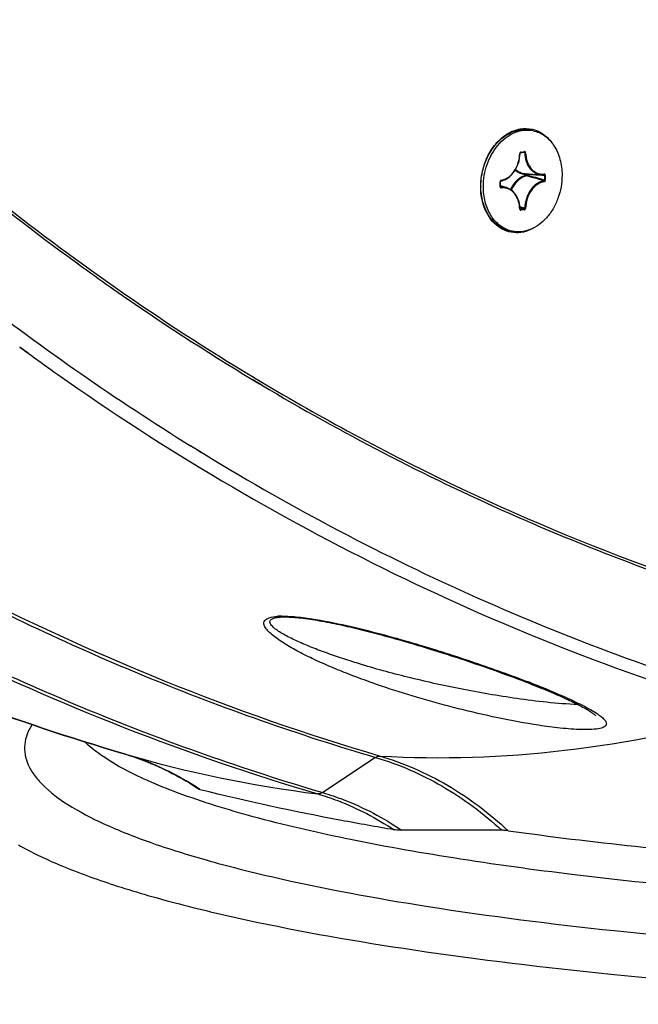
# Model space of a CAD drawing. Header units: millimetres. Extents: x 0 to 420, y -341 to 792.
# Tile 43 of 256: x 175 to 183, y 29 to 42. Entities that reach past the tile are written whole.
import ezdxf

# ---------------------------------------------------------------- set-up
doc = ezdxf.new("R2010")
doc.units = ezdxf.units.MM
doc.header["$LTSCALE"] = 23.1
doc.layers.get('0').update_dxf_attribs({"linetype": 'CONTINUOUS'})
doc.layers.add('AXES', color=7, linetype='CONTINUOUS')

msp = doc.modelspace()

# ---------------------------------------------------------------- linework, layer by layer
at = {"color": 7, "linetype": 'Continuous'}
for p, q in [((181.6626, 40.7061), (181.7139, 40.7136)), ((181.6669, 40.7134), (181.7182, 40.7209)), ((181.7196, 40.7064), (181.6797, 40.7086)), ((181.7139, 40.7136), (181.7142, 40.7136)), ((181.7142, 40.7136), (181.7158, 40.7133)), ((181.725, 40.4311), (181.9372, 40.416)), ((181.7382, 40.4232), (181.7382, 40.4098)), ((181.7497, 40.4232), (181.7497, 40.4097)), ((181.3935, 40.2563), (181.3935, 40.3222)), ((181.3966, 40.2574), (181.3966, 40.3233)), ((181.9743, 40.4168), (181.9746, 40.4168)), ((181.98, 40.4094), (181.98, 40.3435)), ((181.9915, 40.4093), (181.9915, 40.3434)), ((181.3966, 40.2733), (181.4885, 40.2411)), ((181.4013, 40.2508), (181.3979, 40.2521)), ((181.6541, 39.9564), (181.6551, 39.9527)), ((181.7196, 39.9706), (181.6553, 39.9895)), ((181.7132, 39.9615), (181.656, 39.9785)), ((181.6619, 39.9541), (181.6582, 39.9555)), ((181.6619, 39.9541), (181.6595, 39.9543)), ((181.7132, 39.9615), (181.6619, 39.9541)), ((181.7182, 39.9522), (181.6669, 39.9447)), ((175.771, 39.2609), (175.8122, 39.2309)), ((175.7723, 39.2635), (175.8136, 39.2337)), ((176.2337, 38.9297), (176.2822, 38.8957)), ((176.2339, 38.9303), (176.2704, 38.904)), ((176.2704, 38.904), (176.2823, 38.8959)), ((175.0344, 38.1326), (175.0654, 38.11)), ((175.0355, 38.1347), (175.1488, 38.0526)), ((175.0654, 38.11), (175.1163, 38.0728)), ((175.1163, 38.0728), (175.1476, 38.05)), ((175.4878, 37.806), (175.5372, 37.771)), ((175.4881, 37.8067), (175.5372, 37.7711)), ((178.1196, 37.7007), (178.2085, 37.6474)), ((178.1209, 37.7037), (178.2399, 37.6324)), ((178.1367, 37.7292), (178.1437, 37.7249)), ((178.1379, 37.7321), (178.145, 37.7279)), ((178.2085, 37.6474), (178.2386, 37.6294)), ((177.2958, 36.8266), (177.365, 36.7838)), ((177.2966, 36.8285), (177.503, 36.7025)), ((177.365, 36.7838), (177.4414, 36.7368)), ((177.4414, 36.7368), (177.5019, 36.6998)), ((178.4711, 34.556), (178.4712, 34.556)), ((176.4195, 32.7447), (176.417, 32.7454)), ((176.4195, 32.7447), (176.4172, 32.7454)), ((179.7447, 32.6983), (179.0459, 32.2325))]:
    msp.add_line(p, q, dxfattribs=at)
for points in [[(181.6569, 40.6962), (181.6569, 40.6965), (181.6571, 40.6981), (181.6575, 40.6998), (181.658, 40.7014), (181.6587, 40.7028), (181.6596, 40.7039), (181.6604, 40.7049), (181.6613, 40.7055), (181.662, 40.7059), (181.6626, 40.7061), (181.6626, 40.7061)], [(181.3966, 40.3233), (181.3966, 40.3235), (181.3967, 40.3252), (181.397, 40.3269), (181.3976, 40.3285), (181.3983, 40.3299), (181.3991, 40.3311), (181.3999, 40.3321), (181.4008, 40.3328), (181.4015, 40.3332), (181.4021, 40.3334), (181.4022, 40.3335)], [(181.3991, 40.2511), (181.3989, 40.2512), (181.3985, 40.2515), (181.398, 40.2521), (181.3974, 40.253), (181.397, 40.2542), (181.3967, 40.2557), (181.3966, 40.2574)], [(181.6595, 39.9543), (181.6593, 39.9544), (181.6589, 39.9547), (181.6584, 39.9553), (181.6578, 39.9562), (181.6574, 39.9573), (181.6571, 39.9588), (181.6569, 39.9603)], [(178.4711, 34.556), (178.4847, 34.5572), (178.5011, 34.5582), (178.5188, 34.5589), (178.538, 34.5592), (178.5584, 34.5592), (178.58, 34.5588), (178.6028, 34.558), (178.6266, 34.5568), (178.6514, 34.5552), (178.6771, 34.5532), (178.7037, 34.5508), (178.731, 34.5481), (178.7591, 34.545), (178.7878, 34.5416), (178.8172, 34.5378), (178.8471, 34.5337), (178.8776, 34.5293), (178.9085, 34.5246), (178.9398, 34.5196), (178.9715, 34.5143), (179.0035, 34.5088), (179.0358, 34.5031), (179.0683, 34.497), (179.1011, 34.4908), (179.1341, 34.4844), (179.1674, 34.4778), (179.2007, 34.4709), (179.2343, 34.4639), (179.268, 34.4567), (179.3019, 34.4493), (179.3359, 34.4417), (179.3701, 34.434), (179.4044, 34.4261), (179.4388, 34.4181), (179.4734, 34.4099), (179.5081, 34.4016), (179.5429, 34.3931), (179.5777, 34.3845), (179.6127, 34.3757), (179.6479, 34.3669), (179.6831, 34.3578), (179.7183, 34.3487), (179.7537, 34.3394), (179.7893, 34.33), (179.8249, 34.3205), (179.8607, 34.3108), (179.8967, 34.301), (179.9328, 34.2911), (179.9692, 34.281), (180.0058, 34.2708), (180.0426, 34.2604), (180.0797, 34.2498), (180.117, 34.2391), (180.1546, 34.2282), (180.1925, 34.2171), (180.2307, 34.2059), (180.2692, 34.1944), (180.3081, 34.1828), (180.3474, 34.171), (180.3872, 34.1589), (180.4277, 34.1465), (180.4689, 34.1338), (180.5108, 34.1208), (180.5537, 34.1074), (180.5973, 34.0936), (180.6417, 34.0795), (180.6867, 34.0651), (180.7324, 34.0504), (180.7785, 34.0354), (180.8251, 34.0201), (180.8722, 34.0046), (180.9196, 33.9888), (180.9675, 33.9728), (181.0158, 33.9565), (181.0644, 33.9399), (181.1135, 33.9231), (181.1629, 33.906), (181.2127, 33.8886), (181.2628, 33.8709), (181.3133, 33.853), (181.3641, 33.8348), (181.4152, 33.8164), (181.4666, 33.7976), (181.5183, 33.7786), (181.5703, 33.7593), (181.6224, 33.7397), (181.6748, 33.7198), (181.7274, 33.6996)], [(181.7274, 33.6996), (181.7788, 33.6797), (181.8131, 33.6662), (181.8469, 33.6529), (181.8802, 33.6396), (181.9129, 33.6264), (181.9452, 33.6133), (181.9769, 33.6003), (182.008, 33.5875), (182.0386, 33.5747), (182.0686, 33.562), (182.0981, 33.5495), (182.127, 33.537), (182.1554, 33.5247), (182.1831, 33.5125), (182.2102, 33.5004), (182.2368, 33.4885), (182.2627, 33.4766), (182.288, 33.4649), (182.3126, 33.4534), (182.3366, 33.4419), (182.36, 33.4306), (182.3827, 33.4195), (182.4047, 33.4085), (182.426, 33.3976), (182.4466, 33.387), (182.4665, 33.3764), (182.4856, 33.3661), (182.504, 33.356), (182.5216, 33.346), (182.5383, 33.3363), (182.554, 33.3269), (182.5685, 33.318), (182.5814, 33.3099), (182.593, 33.3023), (182.6036, 33.2951), (182.6132, 33.2884), (182.622, 33.282), (182.6299, 33.276), (182.6369, 33.2704), (182.643, 33.2653), (182.6482, 33.2608), (182.6524, 33.2569), (182.6555, 33.2538), (182.6576, 33.2516), (182.6586, 33.2505)]]:
    msp.add_lwpolyline(points, dxfattribs=at)
for centre, radius, start, end in [((181.6765, 40.6947), 0.0226, 165.2217, 175.47875), ((181.6751, 40.6948), 0.0212, 175.51817, 178.81911), ((181.7134, 40.717), 0.00345, 278.34536, 282.50422), ((181.7335, 40.6354), 0.2121, 261.2211, 261.46472), ((181.7342, 40.6403), 0.217, 261.47326, 263.87965), ((181.7353, 40.6502), 0.2271, 263.87669, 267.546), ((181.7347, 40.6339), 0.2107, 267.51253, 270.95894), ((183.5119, 67.9823), 27.6154, 266.34133, 266.82005), ((181.4159, 40.3221), 0.0223, 166.45126, 179.9205), ((181.8094, 40.1617), 0.2477, 105.35182, 110.00952), ((181.8026, 40.1756), 0.2429, 105.37085, 108.60875), ((173.2752, 10.626), 30.9555, 73.68002, 74.12281), ((173.3126, 10.6346), 30.9474, 73.73571, 74.1794), ((181.9514, 40.6204), 0.2049, 266.00065, 276.41641), ((182.0179, 40.2595), 0.8811, 179.72708, 179.99994), ((181.6744, 39.9594), 0.0205, 181.15164, 188.44112), ((195.0272, 65.6742), 32.6873, 233.99603, 234.90405), ((194.6801, 65.1743), 32.0788, 235.00373, 238.91926), ((194.681, 65.185), 32.0553, 235.01265, 238.92766), ((194.8929, 65.2154), 33.5833, 233.98817, 234.70247), ((194.2511, 64.4856), 31.2343, 238.95595, 241.54711), ((193.689, 63.3959), 30.0084, 241.49942, 253.0561), ((178.5079, 33.7134), 0.8558, 92.48838, 94.3074), ((178.5159, 33.5328), 1.0366, 90.91501, 92.4958), ((188.0877, 62.934), 32.0406, 243.76908, 253.48818), ((176.6159, 20.3391), 14.318, 68.72994, 68.90657), ((181.0224, 48.5381), 16.4505, 253.74315, 262.87269), ((175.3992, 29.3023), 3.5904, 71.16645, 73.49113), ((175.3931, 29.2843), 3.6094, 69.79032, 71.16711), ((175.3891, 29.2732), 3.6212, 68.95386, 69.79057), ((175.2532, 29.0184), 3.9106, 56.26482, 56.4819), ((180.6767, -60.0446), 91.7809, 89.538717, 90.366625), ((176.8999, 34.8442), 3.803, 240.34077, 240.82798)]:
    msp.add_arc(centre, radius, start, end, dxfattribs=at)
for points, knots in [([(171.7052, 42.7497), (172.0248, 42.4297), (173.3112, 41.1894), (174.6926, 40.0471), (175.771, 39.2609)], [0, 0, 0, 0, 0.2531144, 1, 1, 1, 1]), ([(161.0032, 42.5321), (162.0837, 41.3671), (164.3589, 39.1919), (168.1214, 36.4258), (172.1435, 34.2343), (174.9797, 33.1704), (176.417, 32.7454)], [0, 0, 0, 0, 0.2581268, 0.509813, 0.7565122, 1, 1, 1, 1]), ([(176.4172, 32.7454), (174.9806, 33.1701), (172.1456, 34.234), (168.1252, 36.4265), (164.3642, 39.1949), (162.0902, 41.3724), (161.0103, 42.5386)], [0, 0, 0, 0, 0.2433922, 0.4900446, 0.7417573, 1, 1, 1, 1]), ([(172.0667, 42.4372), (172.3994, 42.113), (173.7386, 40.8579), (175.1776, 39.7087), (176.3007, 38.9228)], [0, 0, 0, 0, 0.2531553, 1, 1, 1, 1]), ([(171.7497, 41.1305), (172.6064, 40.315), (174.3837, 38.7813), (176.3097, 37.4382), (177.2958, 36.8266)], [0, 0, 0, 0, 0.5047692, 1, 1, 1, 1]), ([(181.1367, 40.2637), (181.1374, 40.4046), (181.1884, 40.6171), (181.3416, 40.8434), (181.4869, 40.9667), (181.6525, 41.032), (181.8232, 41.0293), (181.9783, 40.957), (182.0566, 40.8726), (182.0891, 40.8247)], [0, 0, 0, 0, 0.2845657, 0.4210586, 0.5475476, 0.6636177, 0.7730645, 0.8829195, 1, 1, 1, 1]), ([(181.4022, 40.3335), (181.4192, 40.3365), (181.4533, 40.347), (181.5182, 40.3836), (181.5878, 40.4566), (181.6419, 40.569), (181.6561, 40.6536), (181.6569, 40.6962)], [0, 0, 0, 0, 0.1088866, 0.2229267, 0.4675131, 0.7308937, 1, 1, 1, 1]), ([(181.4062, 40.3407), (181.4226, 40.3436), (181.4556, 40.3538), (181.5018, 40.3799), (181.5441, 40.4163), (181.5943, 40.4774), (181.6392, 40.5708), (181.653, 40.6535), (181.6539, 40.6953)], [0, 0, 0, 0, 0.1077414, 0.2210458, 0.3406151, 0.4662081, 0.7301339, 1, 1, 1, 1]), ([(181.6539, 40.6953), (181.6547, 40.6954), (181.6555, 40.6955), (181.6569, 40.6959), (181.6569, 40.6962)], [0, 0, 0, 0, 0.7019746, 1, 1, 1, 1]), ([(181.6669, 40.7134), (181.666, 40.7133), (181.6624, 40.7123), (181.6595, 40.7097), (181.6578, 40.7074)], [0, 0, 0, 0, 0.2329252, 1, 1, 1, 1]), ([(181.6669, 40.7134), (181.6669, 40.7117), (181.6664, 40.7086), (181.6639, 40.7063), (181.6626, 40.7061)], [0, 0, 0, 0, 0.5715049, 1, 1, 1, 1]), ([(181.7182, 40.7209), (181.7182, 40.7192), (181.7177, 40.7163), (181.7154, 40.7139), (181.7142, 40.7136)], [0, 0, 0, 0, 0.5689745, 1, 1, 1, 1]), ([(181.7158, 40.7133), (181.717, 40.7129), (181.7192, 40.7108), (181.7197, 40.7079), (181.7196, 40.7064)], [0, 0, 0, 0, 0.4671533, 1, 1, 1, 1]), ([(181.7311, 40.7065), (181.731, 40.7104), (181.7293, 40.7164), (181.7233, 40.7208), (181.7198, 40.7211), (181.7182, 40.7209)], [0, 0, 0, 0, 0.5378087, 0.7725642, 1, 1, 1, 1]), ([(181.7311, 40.7065), (181.7292, 40.7062), (181.7254, 40.7059), (181.7215, 40.7061), (181.7196, 40.7064)], [0, 0, 0, 0, 0.5088315, 1, 1, 1, 1]), ([(181.7196, 40.7064), (181.7204, 40.6692), (181.7311, 40.5976), (181.77, 40.5173), (181.8141, 40.4683), (181.8516, 40.4408), (181.893, 40.4226), (181.9225, 40.4171), (181.9372, 40.416)], [0, 0, 0, 0, 0.2810527, 0.5397921, 0.6605232, 0.7762245, 0.8886238, 1, 1, 1, 1]), ([(181.7311, 40.7065), (181.7319, 40.6667), (181.7416, 40.6077), (181.7729, 40.5379), (181.8036, 40.4941), (181.8411, 40.4594), (181.884, 40.4352), (181.9308, 40.4226), (181.963, 40.4224), (181.9789, 40.4242)], [0, 0, 0, 0, 0.2823306, 0.4148461, 0.5404614, 0.6597463, 0.7743321, 0.8867493, 1, 1, 1, 1]), ([(181.5924, 40.4755), (181.6081, 40.4625), (181.6424, 40.4406), (181.6815, 40.4288), (181.7011, 40.4258)], [0, 0, 0, 0, 0.5064426, 1, 1, 1, 1]), ([(181.5979, 40.4846), (181.6158, 40.4692), (181.6558, 40.4438), (181.702, 40.4327), (181.725, 40.4311)], [0, 0, 0, 0, 0.5066181, 1, 1, 1, 1]), ([(181.7382, 40.4232), (181.7383, 40.424), (181.7387, 40.4264), (181.74, 40.429), (181.7415, 40.43)], [0, 0, 0, 0, 0.2844905, 1, 1, 1, 1]), ([(181.7382, 40.4232), (181.7401, 40.4235), (181.744, 40.4237), (181.7478, 40.4235), (181.7497, 40.4232)], [0, 0, 0, 0, 0.5081954, 1, 1, 1, 1]), ([(181.7468, 40.4296), (181.7472, 40.4292), (181.7489, 40.4275), (181.7496, 40.425), (181.7497, 40.4232)], [0, 0, 0, 0, 0.2263304, 1, 1, 1, 1]), ([(181.9789, 40.4241), (181.9788, 40.4224), (181.9783, 40.4193), (181.9756, 40.417), (181.9743, 40.4168)], [0, 0, 0, 0, 0.5709433, 1, 1, 1, 1]), ([(181.9915, 40.4093), (181.9915, 40.4132), (181.9899, 40.4193), (181.984, 40.4238), (181.9805, 40.4243), (181.9789, 40.4242)], [0, 0, 0, 0, 0.5389111, 0.7738704, 1, 1, 1, 1]), ([(181.3935, 40.3222), (181.3943, 40.3223), (181.3952, 40.3224), (181.3966, 40.323), (181.3966, 40.3233)], [0, 0, 0, 0, 0.6943656, 1, 1, 1, 1]), ([(181.4062, 40.3407), (181.4053, 40.3405), (181.4017, 40.3394), (181.3988, 40.3367), (181.3972, 40.3344)], [0, 0, 0, 0, 0.2327242, 1, 1, 1, 1]), ([(181.4062, 40.3407), (181.4062, 40.339), (181.4058, 40.336), (181.4034, 40.3337), (181.4022, 40.3335)], [0, 0, 0, 0, 0.5719604, 1, 1, 1, 1]), ([(181.7251, 40.4058), (181.7051, 40.3991), (181.6654, 40.3801), (181.5928, 40.3235), (181.5509, 40.2644), (181.5294, 40.2213)], [0, 0, 0, 0, 0.2304139, 0.4745808, 1, 1, 1, 1]), ([(181.7247, 40.3944), (181.6856, 40.3802), (181.6104, 40.3296), (181.5594, 40.2561), (181.5389, 40.2148)], [0, 0, 0, 0, 0.4739173, 1, 1, 1, 1]), ([(181.9737, 40.3342), (181.9569, 40.3312), (181.923, 40.3208), (181.8757, 40.294), (181.8322, 40.2567), (181.7807, 40.194), (181.7347, 40.0982), (181.7205, 40.0134), (181.7196, 39.9706)], [0, 0, 0, 0, 0.1077401, 0.2210444, 0.3406138, 0.4662065, 0.7301315, 1, 1, 1, 1]), ([(181.9789, 40.3249), (181.9624, 40.3219), (181.9294, 40.3118), (181.8833, 40.2856), (181.8409, 40.2493), (181.7907, 40.1882), (181.7458, 40.0948), (181.732, 40.012), (181.7311, 39.9703)], [0, 0, 0, 0, 0.1077347, 0.221041, 0.3406105, 0.4662041, 0.7301304, 1, 1, 1, 1]), ([(181.7382, 40.4098), (181.7401, 40.4101), (181.744, 40.4102), (181.7478, 40.41), (181.7497, 40.4097)], [0, 0, 0, 0, 0.5081954, 1, 1, 1, 1]), ([(181.7382, 40.4098), (181.7383, 40.4087), (181.739, 40.4052), (181.7413, 40.4014), (181.7439, 40.4005)], [0, 0, 0, 0, 0.2815872, 1, 1, 1, 1]), ([(181.7497, 40.4097), (181.7496, 40.4087), (181.749, 40.4051), (181.7464, 40.4013), (181.7439, 40.4005)], [0, 0, 0, 0, 0.2759033, 1, 1, 1, 1]), ([(181.98, 40.3435), (181.9801, 40.3413), (181.9792, 40.3371), (181.9756, 40.3345), (181.9737, 40.3342)], [0, 0, 0, 0, 0.5309481, 1, 1, 1, 1]), ([(181.9789, 40.3249), (181.9788, 40.3259), (181.9784, 40.3295), (181.9762, 40.3334), (181.9737, 40.3342)], [0, 0, 0, 0, 0.2856666, 1, 1, 1, 1]), ([(181.9746, 40.4168), (181.9761, 40.4167), (181.9795, 40.4148), (181.9801, 40.4112), (181.98, 40.4094)], [0, 0, 0, 0, 0.4650399, 1, 1, 1, 1]), ([(181.9789, 40.3249), (181.9825, 40.3255), (181.9893, 40.3311), (181.9915, 40.3391), (181.9915, 40.3434)], [0, 0, 0, 0, 0.463159, 1, 1, 1, 1]), ([(181.9915, 40.4093), (181.9896, 40.409), (181.9857, 40.4089), (181.9819, 40.4091), (181.98, 40.4094)], [0, 0, 0, 0, 0.5081954, 1, 1, 1, 1]), ([(181.9915, 40.3434), (181.9896, 40.3431), (181.9857, 40.3429), (181.9819, 40.3431), (181.98, 40.3435)], [0, 0, 0, 0, 0.5081954, 1, 1, 1, 1]), ([(181.8583, 39.722), (181.8195, 39.6977), (181.7378, 39.6593), (181.606, 39.6396), (181.4773, 39.662), (181.3182, 39.7477), (181.1711, 39.9536), (181.1367, 40.1543), (181.1367, 40.2595)], [0, 0, 0, 0, 0.1230343, 0.2392994, 0.3526833, 0.468024, 0.7173291, 1, 1, 1, 1]), ([(181.3935, 40.2563), (181.3943, 40.2564), (181.3952, 40.2565), (181.3966, 40.257), (181.3966, 40.2574)], [0, 0, 0, 0, 0.6943576, 1, 1, 1, 1]), ([(181.3935, 40.2563), (181.3935, 40.2556), (181.3936, 40.2531), (181.3942, 40.2506), (181.3949, 40.2489)], [0, 0, 0, 0, 0.2583245, 1, 1, 1, 1]), ([(181.3949, 40.2489), (181.3959, 40.2466), (181.3988, 40.2424), (181.4039, 40.2412), (181.4062, 40.2414)], [0, 0, 0, 0, 0.5244343, 1, 1, 1, 1]), ([(181.4885, 40.2411), (181.4747, 40.246), (181.4457, 40.2526), (181.416, 40.2525), (181.4013, 40.2508)], [0, 0, 0, 0, 0.4977477, 1, 1, 1, 1]), ([(181.4062, 40.2414), (181.4062, 40.2425), (181.4059, 40.246), (181.4038, 40.25), (181.4013, 40.2508)], [0, 0, 0, 0, 0.2887106, 1, 1, 1, 1]), ([(181.6539, 39.959), (181.6531, 39.9988), (181.6435, 40.0578), (181.6122, 40.1276), (181.5814, 40.1715), (181.544, 40.2062), (181.501, 40.2304), (181.4542, 40.2429), (181.422, 40.2432), (181.4062, 40.2414)], [0, 0, 0, 0, 0.2823316, 0.4148469, 0.540462, 0.6597468, 0.7743325, 0.8867498, 1, 1, 1, 1]), ([(181.6569, 39.9603), (181.6563, 39.9922), (181.6481, 40.0542), (181.614, 40.1382), (181.5605, 40.2043), (181.513, 40.2325), (181.4885, 40.2411)], [0, 0, 0, 0, 0.2760732, 0.5351177, 0.7749378, 1, 1, 1, 1]), ([(181.6539, 39.959), (181.6547, 39.9592), (181.6556, 39.9594), (181.6569, 39.96), (181.6569, 39.9603)], [0, 0, 0, 0, 0.6879338, 1, 1, 1, 1]), ([(181.6551, 39.9527), (181.656, 39.9502), (181.659, 39.9456), (181.6645, 39.9443), (181.6669, 39.9447)], [0, 0, 0, 0, 0.5259949, 1, 1, 1, 1]), ([(181.6669, 39.9447), (181.6669, 39.9457), (181.6665, 39.9493), (181.6643, 39.9532), (181.6619, 39.9541)], [0, 0, 0, 0, 0.2871309, 1, 1, 1, 1]), ([(181.7196, 39.9706), (181.7197, 39.9685), (181.7187, 39.9643), (181.715, 39.9617), (181.7132, 39.9615)], [0, 0, 0, 0, 0.5321036, 1, 1, 1, 1]), ([(181.7182, 39.9522), (181.7182, 39.9532), (181.7178, 39.9567), (181.7156, 39.9607), (181.7132, 39.9615)], [0, 0, 0, 0, 0.2871309, 1, 1, 1, 1]), ([(181.7182, 39.9522), (181.7217, 39.9527), (181.7288, 39.9581), (181.731, 39.9661), (181.7311, 39.9703)], [0, 0, 0, 0, 0.4615501, 1, 1, 1, 1]), ([(181.7311, 39.9703), (181.7292, 39.9701), (181.7253, 39.97), (181.7215, 39.9703), (181.7196, 39.9706)], [0, 0, 0, 0, 0.5076072, 1, 1, 1, 1]), ([(168.3973, 38.7354), (169.2507, 38.0435), (171.0093, 36.7476), (173.8032, 35.0777), (176.7143, 33.7081), (178.7274, 32.999), (179.7447, 32.6983)], [0, 0, 0, 0, 0.2548648, 0.5058736, 0.7539195, 1, 1, 1, 1]), ([(167.3943, 38.4823), (168.2683, 37.7645), (170.0706, 36.4203), (172.9385, 34.6897), (175.9296, 33.273), (177.9997, 32.5418), (179.0459, 32.2325)], [0, 0, 0, 0, 0.2549996, 0.5060354, 0.7540258, 1, 1, 1, 1]), ([(168.995, 38.3273), (170.6204, 37.0603), (174.0648, 34.8306), (177.8701, 33.2882), (179.804, 32.7165)], [0, 0, 0, 0, 0.5054253, 1, 1, 1, 1]), ([(175.5372, 37.771), (176.9476, 36.7763), (179.9028, 35.0179), (183.1079, 33.7677), (184.7347, 33.2867)], [0, 0, 0, 0, 0.5043173, 1, 1, 1, 1]), ([(178.2386, 37.6294), (179.2948, 36.9994), (181.4714, 35.8689), (183.7697, 35.0114), (184.9334, 34.6577)], [0, 0, 0, 0, 0.502759, 1, 1, 1, 1]), ([(177.5019, 36.6998), (178.6554, 35.9962), (181.0394, 34.7399), (183.5674, 33.8054), (184.8478, 33.4269)], [0, 0, 0, 0, 0.502978, 1, 1, 1, 1]), ([(179.3894, 33.8012), (179.3107, 33.8318), (179.1576, 33.894), (178.9368, 33.9919), (178.7635, 34.0772), (178.6347, 34.1474), (178.5463, 34.1995), (178.4653, 34.252), (178.3936, 34.3047), (178.3336, 34.3569), (178.294, 34.4018), (178.2736, 34.438), (178.2654, 34.4635), (178.2657, 34.4891), (178.2776, 34.5134), (178.302, 34.5338), (178.357, 34.5577), (178.4071, 34.564), (178.4436, 34.5668)], [0, 0, 0, 0, 0.1630571, 0.3190215, 0.4662551, 0.5358389, 0.6021347, 0.664509, 0.722101, 0.7737379, 0.8179193, 0.836832, 0.853663, 0.8691167, 0.88503, 0.9042138, 0.929202, 1, 1, 1, 1]), ([(179.5205, 33.9403), (179.4452, 33.9634), (179.2977, 34.0102), (179.0831, 34.0846), (178.8812, 34.1616), (178.7231, 34.2293), (178.6068, 34.2854), (178.5286, 34.3272), (178.4594, 34.3689), (178.4021, 34.4112), (178.3608, 34.4504), (178.3415, 34.4922), (178.3563, 34.5215), (178.3825, 34.5377), (178.4218, 34.5498), (178.4532, 34.5542), (178.4711, 34.556)], [0, 0, 0, 0, 0.1610311, 0.3161837, 0.4641234, 0.6026827, 0.6673641, 0.7280528, 0.7836694, 0.8326061, 0.8725528, 0.9019332, 0.9162199, 0.9354756, 0.9631842, 1, 1, 1, 1]), ([(178.4993, 34.5693), (178.574, 34.5705), (178.7282, 34.5595), (179.0367, 34.5153), (179.4173, 34.4355), (179.8577, 34.3237), (180.4061, 34.1676), (181.043, 33.9642), (181.5357, 33.7877), (181.7688, 33.6978)], [0, 0, 0, 0, 0.0659995, 0.136191, 0.2753791, 0.4092955, 0.5377223, 0.77918, 1, 1, 1, 1]), ([(182.4233, 33.399), (182.2854, 33.4029), (182.0154, 33.4254), (181.4962, 33.491), (180.8809, 33.5976), (180.1821, 33.7527), (179.7351, 33.8747), (179.5205, 33.9403)], [0, 0, 0, 0, 0.1397832, 0.2744339, 0.5305881, 0.772474, 1, 1, 1, 1]), ([(182.677, 33.2783), (182.6953, 33.266), (182.7287, 33.242), (182.7655, 33.2092), (182.7868, 33.1823), (182.797, 33.1633), (182.8012, 33.1438), (182.7961, 33.124), (182.7797, 33.1065), (182.7375, 33.0846), (182.6567, 33.0701), (182.5396, 33.0645), (182.356, 33.0701), (182.1196, 33.093), (181.7481, 33.1463), (181.3003, 33.2322), (180.7844, 33.3544), (180.2946, 33.4901), (179.8312, 33.6372), (179.5333, 33.7451), (179.3894, 33.8012)], [0, 0, 0, 0, 0.0177877, 0.033063, 0.0395793, 0.045293, 0.050341, 0.0552662, 0.0611349, 0.0690776, 0.0932043, 0.1263648, 0.1636772, 0.2409971, 0.317647, 0.4660637, 0.6082747, 0.7447749, 0.8755476, 1, 1, 1, 1]), ([(181.81, 33.6818), (181.9723, 33.6186), (182.2056, 33.5236), (182.4938, 33.3864), (182.621, 33.3159), (182.677, 33.2783)], [0, 0, 0, 0, 0.5455814, 0.7885194, 1, 1, 1, 1]), ([(179.804, 32.7165), (180.6175, 32.6713), (182.286, 32.7275), (183.9207, 33.0582), (184.7347, 33.2867)], [0, 0, 0, 0, 0.4907446, 1, 1, 1, 1]), ([(175.2002, 33.1352), (175.1486, 33.0555), (175.0926, 32.9198), (175.1001, 32.7316), (175.1439, 32.5943), (175.2248, 32.4595), (175.3912, 32.2703), (175.6994, 32.0433), (176.1804, 31.7943), (176.7944, 31.5534), (177.5367, 31.3228), (178.7595, 31.0148), (180.5601, 30.6845), (182.9975, 30.3754), (185.7327, 30.1488), (187.6472, 30.0604), (188.6376, 30.0309)], [0, 0, 0, 0, 0.019606, 0.0288215, 0.0384476, 0.0490548, 0.0610671, 0.090296, 0.1274071, 0.1727669, 0.2263478, 0.287898, 0.4331682, 0.6041838, 0.7952934, 1, 1, 1, 1]), ([(186.0276, 30.8149), (184.8087, 30.8916), (183.0514, 31.043), (180.8263, 31.3482), (179.406, 31.601), (178.1897, 31.8824), (177.3174, 32.1489), (176.7413, 32.3797), (176.3969, 32.5469), (176.1156, 32.7174), (175.9578, 32.8435), (175.8921, 32.9078)], [0, 0, 0, 0, 0.3504711, 0.5057735, 0.6444127, 0.7643128, 0.8638865, 0.9057582, 0.9423062, 0.9736292, 1, 1, 1, 1]), ([(176.417, 32.7454), (176.5041, 32.7197), (176.8522, 32.602), (177.1813, 32.4298), (177.4109, 32.2759)], [0, 0, 0, 0, 0.2475002, 1, 1, 1, 1]), ([(177.4126, 32.2787), (177.3554, 32.3166), (177.125, 32.4607), (176.879, 32.58), (176.6895, 32.6529)], [0, 0, 0, 0, 0.2526847, 1, 1, 1, 1]), ([(179.7447, 32.6983), (179.7494, 32.7014), (179.7674, 32.7119), (179.7888, 32.7173), (179.804, 32.7165)], [0, 0, 0, 0, 0.2715269, 1, 1, 1, 1]), ([(179.7447, 32.6983), (180.0505, 32.6081), (180.6511, 32.3481), (181.1744, 31.9566), (181.4157, 31.7333)], [0, 0, 0, 0, 0.4923274, 1, 1, 1, 1]), ([(179.804, 32.7165), (180.1149, 32.6247), (180.7256, 32.3587), (181.2558, 31.9572), (181.4998, 31.7283)], [0, 0, 0, 0, 0.4921099, 1, 1, 1, 1]), ([(177.425, 32.2705), (177.4234, 32.2709), (177.4186, 32.2722), (177.4138, 32.274), (177.4109, 32.2759)], [0, 0, 0, 0, 0.3121107, 1, 1, 1, 1]), ([(179.9891, 31.7399), (179.7564, 31.7794), (178.897, 31.9321), (178.0423, 32.1138), (177.425, 32.2705)], [0, 0, 0, 0, 0.270329, 1, 1, 1, 1]), ([(179.0459, 32.2325), (179.0407, 32.2291), (179.0212, 32.2178), (178.9976, 32.2127), (178.9813, 32.2147)], [0, 0, 0, 0, 0.2732816, 1, 1, 1, 1]), ([(178.9813, 32.2147), (179.0698, 32.1886), (179.4225, 32.0694), (179.7563, 31.8953), (179.9891, 31.7399)], [0, 0, 0, 0, 0.2478165, 1, 1, 1, 1]), ([(179.0459, 32.2325), (179.1376, 32.2054), (179.5037, 32.0812), (179.8493, 31.8981), (180.0895, 31.7344)], [0, 0, 0, 0, 0.2477094, 1, 1, 1, 1]), ([(180.0895, 31.7344), (180.0805, 31.7343), (180.047, 31.7345), (180.0133, 31.7357), (179.9891, 31.7399)], [0, 0, 0, 0, 0.2684513, 1, 1, 1, 1]), ([(181.4998, 31.7283), (181.4935, 31.7291), (181.4656, 31.7322), (181.4374, 31.7331), (181.4157, 31.7333)], [0, 0, 0, 0, 0.2253146, 1, 1, 1, 1]), ([(181.4998, 31.7283), (182.618, 31.5713), (184.9985, 31.3263), (187.3875, 31.2014), (188.6491, 31.1626)], [0, 0, 0, 0, 0.4721774, 1, 1, 1, 1]), ([(175.0462, 31.5236), (175.2223, 31.4253), (175.6264, 31.2376), (176.3114, 30.991), (177.1268, 30.7556), (178.4484, 30.4437), (180.3718, 30.1102), (182.954, 29.8007), (185.8288, 29.5773), (188.8965, 29.4484), (192.0509, 29.419), (194.1698, 29.4672), (195.2248, 29.5093)], [0, 0, 0, 0, 0.0296357, 0.0653112, 0.10694, 0.1542993, 0.2648472, 0.3936199, 0.5364357, 0.6885413, 0.8448212, 1, 1, 1, 1])]:
    msp.add_open_spline(points, degree=3, knots=knots, dxfattribs=at)
for points in [[(181.6578, 40.7074), (181.6563, 40.7053), (181.6553, 40.7029), (181.6546, 40.7005)], [(181.3972, 40.3344), (181.3958, 40.3323), (181.3947, 40.3298), (181.3942, 40.3274)], [(181.4013, 40.2508), (181.4006, 40.2507), (181.3998, 40.2508), (181.3991, 40.2511)]]:
    msp.add_open_spline(points, degree=3, dxfattribs=at)
at = {"layer": 'AXES', "color": 7, "linetype": 'Continuous'}
for p, q in [((181.7974, 41.004), (181.7985, 41.0039)), ((181.7974, 41.004), (181.7985, 41.0039)), ((181.8303, 40.9987), (181.7975, 41.0055)), ((181.5547, 39.6669), (181.5219, 39.6737))]:
    msp.add_line(p, q, dxfattribs=at)
for centre, radius, start, end in [((181.7517, 40.619), 0.3877, 78.30885, 83.07587), ((181.6335, 40.0474), 0.3886, 252.71458, 253.36476), ((181.6333, 40.0467), 0.3879, 253.36471, 258.30456)]:
    msp.add_arc(centre, radius, start, end, dxfattribs=at)
for points, knots in [([(181.1388, 40.2637), (181.1388, 40.352), (181.1656, 40.5277), (181.2596, 40.7262), (181.3663, 40.8553), (181.4564, 40.9312), (181.5548, 40.9847), (181.625, 41.0042), (181.6597, 41.0092)], [0, 0, 0, 0, 0.2700752, 0.534574, 0.6602707, 0.779704, 0.8926671, 1, 1, 1, 1]), ([(181.1716, 40.2569), (181.1716, 40.3565), (181.2054, 40.5537), (181.3233, 40.7703), (181.455, 40.9004), (181.5639, 40.9687), (181.68, 41.0061), (181.7594, 41.0085), (181.7974, 41.004)], [0, 0, 0, 0, 0.2754597, 0.5420049, 0.6666625, 0.7838355, 0.8942024, 1, 1, 1, 1]), ([(181.6597, 41.0092), (181.6827, 41.0126), (181.729, 41.0154), (181.7751, 41.0101), (181.7975, 41.0055)], [0, 0, 0, 0, 0.5032757, 1, 1, 1, 1]), ([(181.8303, 40.9987), (181.8576, 40.993), (181.9117, 40.9755), (181.9864, 40.9322), (182.053, 40.8729), (182.1097, 40.7994), (182.1554, 40.7138), (182.2005, 40.5846), (182.2134, 40.4794), (182.2134, 40.4087)], [0, 0, 0, 0, 0.1102364, 0.222607, 0.3389141, 0.4603966, 0.5876346, 0.72057, 1, 1, 1, 1]), ([(182.2134, 40.4087), (182.2134, 40.3054), (182.1856, 40.1496), (182.0995, 39.9648), (182.0139, 39.8451), (181.9112, 39.7504), (181.7963, 39.6856), (181.6749, 39.6549), (181.5933, 39.6589), (181.5547, 39.6669)], [0, 0, 0, 0, 0.2767179, 0.413273, 0.5445143, 0.6685586, 0.7848207, 0.8943742, 1, 1, 1, 1]), ([(181.5219, 39.6737), (181.4946, 39.6793), (181.4405, 39.6968), (181.3659, 39.7402), (181.2993, 39.7995), (181.2425, 39.8729), (181.1969, 39.9585), (181.1517, 40.0878), (181.1388, 40.193), (181.1388, 40.2637)], [0, 0, 0, 0, 0.1102358, 0.2226064, 0.3389137, 0.4603962, 0.587634, 0.7205697, 1, 1, 1, 1]), ([(181.5181, 39.6764), (181.4928, 39.6842), (181.4431, 39.7055), (181.3512, 39.7685), (181.256, 39.8845), (181.1867, 40.0601), (181.1716, 40.19), (181.1716, 40.2569)], [0, 0, 0, 0, 0.1102549, 0.2232354, 0.4617169, 0.72163, 1, 1, 1, 1])]:
    msp.add_open_spline(points, degree=3, knots=knots, dxfattribs=at)

doc.saveas('drawing.dxf')
